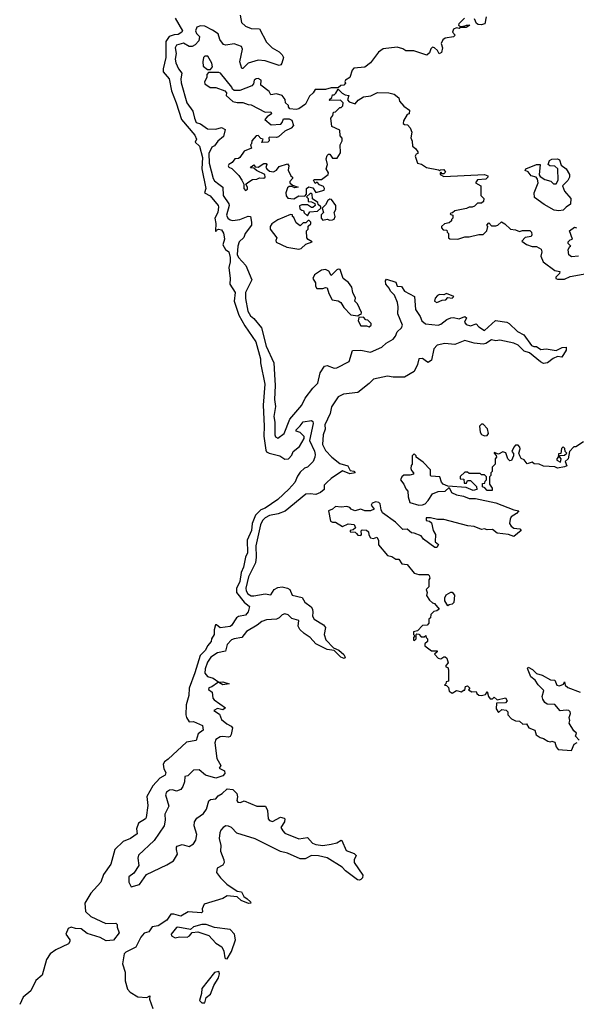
# Model space of a CAD drawing. Extents: x 2293830 to 2387798, y 66850 to 233222.
# Tile 103 of 192: x 2320239 to 2324198, y 191347 to 198345. Entities that reach past the tile are written whole.
import ezdxf

# ---------------------------------------------------------------- set-up
doc = ezdxf.new("R2010")
doc.units = 0

msp = doc.modelspace()

# ---------------------------------------------------------------- linework, layer by layer
at = {"layer": '0CON05XD'}
for points in [[(2321807.6, 198377.6), (2321817.5, 198325), (2321845, 198298.9), (2321885, 198281.4), (2321945, 198280), (2321994.1, 198184.1), (2322035.8, 198145), (2322085.4, 198115.4), (2322105.8, 198095), (2322114.3, 198075), (2322103.1, 198035), (2322096.4, 198023.6), (2322085, 198020), (2321985, 198052.5), (2321935, 198056.5), (2321865, 198035.7), (2321825, 197997.5), (2321818.3, 197998.3), (2321805.8, 198045), (2321824.5, 198135), (2321815.6, 198155), (2321765, 198172.3), (2321705, 198162.9), (2321687.9, 198167.9), (2321663.1, 198203.1), (2321650.9, 198245), (2321610.2, 198270.2), (2321555, 198299.4), (2321525, 198300), (2321497.8, 198292.2), (2321490, 198265), (2321495.6, 198245.6), (2321518.8, 198225), (2321513.8, 198195), (2321486.2, 198165), (2321465, 198154.4), (2321445, 198154.4), (2321405, 198177.8), (2321355.4, 198164.6), (2321345.6, 198145), (2321351.1, 198105), (2321345.3, 198065), (2321349.2, 198039.2), (2321368.8, 197995), (2321393.1, 197965), (2321385.4, 197925), (2321387.4, 197895), (2321427.2, 197755), (2321471.5, 197695), (2321481.4, 197645), (2321494.4, 197615), (2321525, 197605.4), (2321575, 197569.6), (2321635, 197566.9), (2321675, 197578.6), (2321701.2, 197565), (2321688.6, 197515), (2321648.2, 197481.8), (2321625, 197449.2), (2321605, 197439.4), (2321584.3, 197395), (2321586.9, 197325), (2321614.7, 197215), (2321625, 197199.6), (2321656.6, 197176.6), (2321683.3, 197155), (2321687.1, 197095), (2321726.5, 197036.5), (2321728.5, 197025), (2321710.5, 196955), (2321720, 196935), (2321735, 196923.3), (2321755, 196918.2), (2321805, 196925.6), (2321865, 196948), (2321880, 196945), (2321888.9, 196905), (2321886.9, 196885), (2321841.8, 196825), (2321833, 196797), (2321799.6, 196765), (2321790, 196735), (2321786.8, 196675), (2321796.2, 196655), (2321848.5, 196598.5), (2321890, 196495), (2321844.6, 196405), (2321844, 196364), (2321862.5, 196272.5), (2321880.5, 196240.5), (2321905, 196220.8), (2321958.6, 196155), (2321993.1, 196025), (2322046.7, 195906.7), (2322052.1, 195822.1), (2322055.9, 195745), (2322050.5, 195645), (2322057.5, 195595), (2322047.1, 195525), (2322053.6, 195485), (2322053.2, 195395), (2322059.6, 195379.6), (2322075, 195370.5), (2322119.5, 195405), (2322160.6, 195505), (2322245.2, 195604.8), (2322270.7, 195655), (2322323.3, 195725), (2322358.8, 195761.2), (2322375.6, 195834.4), (2322406.9, 195883.1), (2322425, 195886.4), (2322475, 195867.1), (2322495, 195870.5), (2322581.4, 195915), (2322607.1, 195992.9), (2322665, 195995.6), (2322735, 195981.1), (2322815, 196016.5), (2322845, 196046.2), (2322895.2, 196074.8)], [(2321343.8, 198355), (2321397.5, 198265), (2321392, 198255), (2321365, 198240), (2321337.8, 198237.8), (2321303.1, 198225), (2321279.3, 198190.7), (2321277.5, 198075), (2321259.2, 197995), (2321260, 197975), (2321301.4, 197925), (2321318.1, 197838.1), (2321352.9, 197755), (2321390.5, 197635), (2321485.6, 197525), (2321496, 197495), (2321486.7, 197475), (2321518.8, 197445), (2321539.1, 197365), (2321534.6, 197284.6), (2321563.9, 197146.1), (2321553.3, 197115), (2321593.9, 197093.9), (2321650, 197025), (2321654, 197015), (2321648.1, 196975), (2321626.9, 196935), (2321634.5, 196895.5), (2321632.5, 196845), (2321635, 196840), (2321640, 196850), (2321653.8, 196856.2), (2321675, 196851.2), (2321688.6, 196828.6), (2321692.5, 196802.5), (2321696, 196785), (2321684.3, 196745), (2321701.7, 196711.7), (2321725.5, 196695.5), (2321736.2, 196655), (2321736.7, 196623.3), (2321725.8, 196584.2), (2321735.7, 196505), (2321734.4, 196465), (2321770.5, 196405), (2321763.8, 196345), (2321796.9, 196245), (2321839.2, 196169.2), (2321918.2, 196055), (2321951.8, 195935), (2321951.2, 195905), (2321982.5, 195755), (2321971.5, 195605), (2321977.8, 195455), (2321974.5, 195385), (2321990, 195285), (2321995, 195274), (2322013.4, 195263.4), (2322090, 195245), (2322125, 195222.5), (2322150, 195225), (2322175, 195250), (2322183.3, 195276.7), (2322229.3, 195310.7), (2322261.7, 195368.3), (2322261.7, 195381.7), (2322235, 195410), (2322205, 195420), (2322205, 195430), (2322235, 195457.5), (2322255, 195487.5), (2322315, 195496.7), (2322325, 195490), (2322325.8, 195475.8), (2322300, 195355), (2322335, 195277.5), (2322341.2, 195255), (2322337.5, 195235), (2322326.7, 195205), (2322286.7, 195165), (2322265, 195157.5), (2322235, 195130), (2322215, 195100), (2322196.7, 195055), (2322152.7, 195007.3), (2322075, 194934), (2321985, 194874.4), (2321955, 194861.4), (2321915.6, 194824.4), (2321892.5, 194765), (2321888.6, 194715), (2321857.1, 194645), (2321859.2, 194555), (2321846, 194525), (2321831.2, 194455), (2321814.3, 194415.7), (2321805, 194352.5), (2321795, 194330), (2321780.6, 194305), (2321780, 194275), (2321835, 194205.7), (2321872.5, 194175), (2321863.6, 194136.4), (2321845, 194114), (2321795, 194103.8), (2321780, 194095), (2321745, 194038.8), (2321735, 194032), (2321665, 194022.5), (2321640, 194045), (2321632.5, 194045), (2321621.7, 194008.3), (2321623.3, 193975), (2321603.8, 193945), (2321600, 193925), (2321574.6, 193895.4), (2321560.5, 193865), (2321522.7, 193827.3), (2321485, 193703.3), (2321443.9, 193595), (2321442.2, 193542.2), (2321423.8, 193475), (2321420.9, 193405), (2321426, 193386), (2321443.9, 193353.9), (2321475, 193357.1), (2321538.6, 193328.6), (2321543.3, 193295), (2321509.5, 193270.5), (2321495, 193223.3), (2321425, 193210), (2321295, 193089.4), (2321269.1, 193070.9), (2321260, 193055), (2321265, 193020), (2321277.5, 192995), (2321274.4, 192975.6), (2321235, 192953.5), (2321185, 192900.6), (2321144.4, 192825), (2321149.5, 192760.5), (2321138.1, 192675), (2321133.8, 192665), (2321084.4, 192635), (2321070, 192595), (2321075, 192560), (2321028, 192525), (2320974.3, 192505), (2320915, 192448.1), (2320887.5, 192342.5), (2320835, 192270), (2320817.1, 192215), (2320745, 192138), (2320703, 192067), (2320706, 192006), (2320745, 191972.5), (2320852.7, 191922.7), (2320923, 191923), (2320932.5, 191915), (2320932, 191895), (2320945.7, 191855), (2320905, 191804.3), (2320855, 191797.8), (2320811.4, 191821.4), (2320719.6, 191849.6), (2320675, 191884.2), (2320635.6, 191885.6), (2320605, 191895.7), (2320583.7, 191886.3), (2320567.5, 191845), (2320596.1, 191806.1), (2320595.9, 191794.1), (2320585, 191777.5), (2320496.4, 191733.6), (2320456.2, 191705), (2320428.8, 191665), (2320398.8, 191555), (2320353.7, 191516.3), (2320317, 191443), (2320262.8, 191397.2), (2320238.8, 191345)], [(2323403.9, 198356.1), (2323362.5, 198315), (2323360, 198305), (2323375, 198297.5), (2323405, 198300), (2323417, 198307), (2323440, 198305), (2323415, 198290), (2323375, 198290), (2323365, 198283.3), (2323345, 198286.7), (2323325, 198277.5), (2323317.5, 198255), (2323337.5, 198235), (2323323.6, 198223.6), (2323265, 198213.3), (2323249.3, 198200.7), (2323237.5, 198175), (2323247.5, 198145), (2323238.3, 198111.7), (2323221.7, 198101.7), (2323210, 198125), (2323190, 198145), (2323175, 198150), (2323163.3, 198136.7), (2323155, 198110), (2323135, 198092.5), (2323043, 198123), (2322985, 198122.5), (2322965, 198137.5), (2322925, 198150), (2322825, 198138.8), (2322790, 198115), (2322735, 198037.5), (2322695, 198007.5), (2322615, 198000), (2322603, 197987), (2322587.5, 197935), (2322557.5, 197915), (2322552.5, 197905), (2322557.5, 197892.5), (2322545, 197880), (2322523.3, 197876.7), (2322505, 197860), (2322455, 197860), (2322415, 197847.5), (2322341.2, 197848.8), (2322326.2, 197823.8), (2322299.3, 197800.7), (2322272.5, 197745), (2322225, 197711.2), (2322205, 197706.7), (2322160.7, 197710.7), (2322150, 197725), (2322150, 197735), (2322130, 197755), (2322127, 197777), (2322106.7, 197806.7), (2322065, 197816.7), (2322025, 197810), (2322012.5, 197835), (2321955, 197880), (2321957.5, 197915), (2321936.4, 197926.4), (2321920, 197925), (2321907.5, 197915), (2321901.7, 197888.3), (2321890, 197875), (2321805, 197841.2), (2321765, 197842.5), (2321751.7, 197851.7), (2321747.5, 197865), (2321667.5, 197965), (2321655, 197970), (2321581.7, 197968.3), (2321570, 197955), (2321570, 197935), (2321553, 197903), (2321555, 197890), (2321593, 197863), (2321635, 197862.5), (2321698.3, 197838.3), (2321710, 197825), (2321707.5, 197805), (2321755, 197763.3), (2321785, 197756.2), (2321826.4, 197756.4), (2321865, 197741.2), (2321885, 197740), (2321985, 197687.5), (2322025, 197690), (2322030, 197675), (2322000, 197655), (2321983.3, 197635), (2322028.3, 197598.3), (2322097, 197603), (2322107, 197613), (2322115, 197640), (2322155, 197640), (2322175, 197630), (2322186.7, 197593.3), (2322170, 197575), (2322125, 197553.3), (2322078.8, 197511.2), (2322065, 197506.7), (2322015, 197510), (2322010, 197505), (2322012.5, 197485), (2322005, 197473.3), (2321961.7, 197471.7), (2321970, 197495), (2321955, 197500), (2321935, 197522.5), (2321921.7, 197518.3), (2321890, 197485), (2321887, 197463), (2321880, 197455), (2321887.5, 197432.5), (2321835, 197410), (2321805, 197366.2), (2321795, 197358.8), (2321770, 197355), (2321751.2, 197328.8), (2321727.5, 197315), (2321722.5, 197305), (2321727, 197297), (2321747.7, 197287.7), (2321797.5, 197237.5), (2321820, 197205), (2321832.5, 197175), (2321833.3, 197145), (2321845, 197130), (2321859.2, 197140.8), (2321858.8, 197155), (2321847.5, 197175), (2321861.4, 197188.6), (2321895, 197208.8), (2321925, 197212), (2321945, 197222), (2321975, 197219.2), (2321986, 197225), (2321983.3, 197245), (2321923, 197273), (2321905, 197290), (2321881.7, 197291.7), (2321885, 197300), (2321905, 197312.5), (2321915, 197300), (2321935, 197296.7), (2321975, 197322.5), (2321991.7, 197321.7), (2321997.5, 197315), (2321990, 197295), (2321996.7, 197285), (2322015, 197268.8), (2322045, 197262.9), (2322065.8, 197274.2), (2322085, 197302.5), (2322145, 197320), (2322152.5, 197305), (2322147.5, 197275), (2322167.5, 197235), (2322180, 197225), (2322180, 197215), (2322160, 197195), (2322160, 197185), (2322178.3, 197168.3), (2322220, 197155), (2322195, 197150), (2322175, 197160), (2322155, 197160), (2322145, 197150), (2322132.5, 197115), (2322133.6, 197093.6), (2322146.1, 197076.1), (2322188.3, 197071.7), (2322225, 197092.5), (2322268.3, 197091.7), (2322280, 197105), (2322280, 197145), (2322295, 197157.5), (2322325, 197150), (2322345, 197117.5), (2322405, 197132.5), (2322407.5, 197145), (2322399.3, 197159.3), (2322371.7, 197171.7), (2322355, 197190), (2322341.7, 197181.7), (2322330, 197205), (2322335, 197210), (2322385, 197210), (2322433.3, 197245), (2322436.4, 197256.4), (2322420, 197285), (2322428.8, 197315), (2322420, 197355), (2322425, 197380), (2322435, 197390), (2322445, 197390), (2322465, 197360), (2322498.3, 197361.7), (2322521.7, 197398.3), (2322517.5, 197455), (2322532.5, 197485), (2322531.7, 197501.7), (2322518.3, 197518.3), (2322515, 197560), (2322460, 197585), (2322452.5, 197645), (2322467, 197663), (2322471.7, 197688.3), (2322485, 197690), (2322515, 197720), (2322525, 197720), (2322538.3, 197731.7), (2322540, 197755), (2322521.7, 197771.7), (2322445, 197770), (2322440, 197775), (2322458.3, 197791.7), (2322465, 197810), (2322475, 197810), (2322488.3, 197821.7), (2322505, 197850), (2322533, 197823), (2322555, 197810), (2322580, 197805), (2322570, 197775), (2322581.7, 197761.7), (2322625, 197746.7), (2322646.1, 197773.9), (2322685, 197796.7), (2322735.7, 197804.3), (2322785, 197826.2), (2322863.9, 197823.9), (2322902.5, 197815), (2322935, 197790), (2322940, 197765), (2322970.5, 197730.5), (2323011.7, 197701.7), (2323010, 197675), (2322995, 197670), (2322970, 197625), (2322967, 197607), (2322975, 197600), (2322998.3, 197598.3), (2323017, 197577), (2323027.5, 197545), (2323020, 197505), (2323031.7, 197481.7), (2323032.5, 197445), (2323055, 197430), (2323070, 197405), (2323070, 197395), (2323060, 197390), (2323052.5, 197375), (2323067.5, 197325), (2323097.7, 197317.7), (2323133.6, 197293.6), (2323217, 197277), (2323225, 197270), (2323233, 197277), (2323255, 197280), (2323268.3, 197261.7), (2323255, 197250), (2323245, 197250), (2323235, 197260), (2323230, 197255), (2323230, 197245), (2323255, 197230), (2323545, 197245.4), (2323570, 197235), (2323570, 197225), (2323555, 197211.4), (2323495, 197207.5), (2323480, 197185), (2323520, 197165), (2323520, 197095), (2323540, 197075), (2323538.3, 197051.7), (2323525, 197040), (2323495, 197040), (2323475, 197020), (2323457, 197013), (2323435, 197012.5), (2323416.4, 197003.6), (2323335, 196987.5), (2323318.3, 196971.7), (2323305, 196970), (2323300, 196965), (2323305, 196960)], [(2323557.5, 198365), (2323547.5, 198315), (2323521.7, 198308.3), (2323500.8, 198310.8), (2323487.5, 198317.5), (2323475, 198350)], [(2321595, 197990), (2321609.3, 198010.7), (2321606.7, 198035), (2321576.7, 198085), (2321555, 198085.7), (2321546.2, 198075), (2321541.2, 198045), (2321543.3, 198015), (2321575, 197990), (2321595, 197990)], [(2324075, 196985.8), (2324040.5, 196990.5), (2323970.3, 197030.3), (2323900.7, 197080.7), (2323897.5, 197115), (2323926, 197185), (2323921.2, 197211.2), (2323912.5, 197225), (2323877.5, 197235), (2323855, 197263.3), (2323835, 197272.5), (2323840, 197285), (2323915, 197316.2), (2323940, 197315), (2323933.3, 197243.3), (2323940.5, 197230.5), (2323975, 197210), (2324016.1, 197196.1), (2324035, 197177.5), (2324055, 197177.5), (2324068.8, 197205), (2324066, 197286), (2324045, 197304), (2324010, 197305), (2323997.5, 197315), (2324007, 197343), (2324025, 197352.5), (2324063.6, 197356.4), (2324077.7, 197347.7), (2324090.8, 197310.8), (2324125.7, 197285.7), (2324150, 197245), (2324149.1, 197225), (2324138.8, 197201.2), (2324101.2, 197165), (2324114, 197125), (2324158.8, 197075), (2324156.4, 197033.6), (2324125, 197012.5), (2324105, 196990), (2324075, 196985.8)], [(2322285, 196950), (2322301.7, 196978.3), (2322357, 196983), (2322380, 197005), (2322380, 197015), (2322361.7, 197031.7), (2322360, 197045), (2322321.7, 197071.7), (2322320, 197105), (2322315, 197110), (2322305, 197110), (2322280, 197085), (2322290, 197075), (2322291.7, 197051.7), (2322315, 197050), (2322338.3, 197038.3), (2322340, 197025), (2322325, 197010), (2322315, 197010), (2322285, 197030), (2322245, 197030), (2322228.3, 197021.7), (2322231.7, 197001.7), (2322245, 196990), (2322258.3, 196988.3), (2322261.7, 196971.7), (2322285, 196950)], [(2322445, 196920), (2322465, 196922.5), (2322475, 196927.5), (2322483.3, 196945), (2322476.2, 196975), (2322487.5, 196995), (2322486.7, 197025), (2322455.9, 197065.9), (2322445, 197070), (2322430, 197060), (2322415, 197030), (2322390, 197005), (2322400, 196975), (2322383, 196957), (2322382.5, 196935), (2322395, 196920), (2322425, 196927.5), (2322445, 196920)], [(2322225, 196713.8), (2322240.7, 196719.3), (2322275, 196750), (2322320, 196765), (2322291.7, 196781.7), (2322282.5, 196795), (2322280, 196845), (2322290, 196855), (2322291.7, 196878.3), (2322310, 196895), (2322310, 196905), (2322298.3, 196918.3), (2322291.7, 196918.3), (2322275, 196900), (2322255, 196900), (2322235, 196880), (2322205, 196900), (2322188.3, 196938.3), (2322180, 196945), (2322178.3, 196958.3), (2322165, 196960), (2322075, 196922), (2322032, 196895), (2322020, 196875), (2322020, 196855), (2322067.5, 196795), (2322060, 196775), (2322064.1, 196764.1), (2322138.3, 196728.3), (2322225, 196713.8)], [(2323305, 196960), (2323320, 196955), (2323320, 196935), (2323310, 196925), (2323310, 196915), (2323295, 196900), (2323260, 196895), (2323240, 196875), (2323240, 196865), (2323251.7, 196851.7), (2323278.3, 196848.3), (2323280, 196835), (2323290, 196825), (2323290, 196795), (2323298.3, 196788.3), (2323355, 196785.8), (2323405, 196801.2), (2323435, 196800.8), (2323505, 196817.5), (2323535, 196817.5), (2323562.5, 196845), (2323570, 196875), (2323562.5, 196885), (2323575, 196900), (2323595, 196880), (2323625, 196880), (2323640, 196885), (2323665, 196907.5), (2323690, 196895), (2323730, 196855), (2323765, 196851.2), (2323795, 196840), (2323815, 196846.7), (2323867, 196847), (2323880, 196835), (2323882.5, 196815), (2323877.5, 196805), (2323835, 196797.5), (2323811.7, 196771.7), (2323845, 196747.5), (2323883.6, 196733.6), (2323915, 196732.5), (2323947.5, 196715), (2323952.5, 196695), (2323946.7, 196665), (2323962.5, 196625), (2324045, 196563.3), (2324080, 196555), (2324078.3, 196541.7), (2324052.5, 196515), (2324052.5, 196505), (2324065, 196500), (2324115, 196500), (2324155, 196518.8), (2324300, 196545)], [(2324215, 196663.8), (2324165, 196660.5), (2324143.9, 196673.9), (2324140.3, 196709.7), (2324150, 196730), (2324160, 196735), (2324140, 196755), (2324140, 196765), (2324155, 196780), (2324170, 196785), (2324150, 196845), (2324185, 196870), (2324200, 196865)], [(2322645, 196240), (2322655, 196250), (2322668.3, 196251.7), (2322670, 196265), (2322642.5, 196325), (2322622.5, 196345), (2322626.7, 196365), (2322607.5, 196405), (2322602.5, 196445), (2322577.7, 196477.7), (2322540, 196505), (2322519.3, 196569.3), (2322505, 196572.5), (2322495, 196566.7), (2322455, 196527.5), (2322437.6, 196557.6), (2322415, 196568.5), (2322386.7, 196565), (2322335, 196532.5), (2322323.8, 196505), (2322343.3, 196475), (2322342, 196452), (2322353.3, 196435), (2322395, 196433.8), (2322415, 196442.5), (2322425, 196440), (2322438.3, 196398.3), (2322462.5, 196355), (2322505, 196346.2), (2322522.5, 196335), (2322545, 196300), (2322595, 196246.2), (2322645, 196240)], [(2322895.2, 196074.8), (2322912.7, 196095), (2322925, 196125.7), (2322954.4, 196155), (2322961.1, 196175), (2322927.7, 196255), (2322931.2, 196305), (2322925.5, 196335), (2322906, 196386), (2322877.1, 196415), (2322867.5, 196437.5), (2322843.3, 196465), (2322840.6, 196489.4), (2322848.8, 196501.2), (2322915, 196478.6), (2322925, 196450), (2322955, 196449.2), (2322976.2, 196415), (2323046.8, 196376.8), (2323054.6, 196284.6), (2323087.5, 196235), (2323100, 196205), (2323125, 196182.7), (2323215, 196174.5), (2323235, 196180.5), (2323277, 196213), (2323305, 196226.4), (2323325, 196228.9), (2323365, 196218.7), (2323405, 196235.8), (2323416.2, 196226.2), (2323403.1, 196195), (2323415, 196178.1), (2323445, 196170), (2323485, 196184.3), (2323505, 196163.1), (2323545, 196136.2), (2323623.9, 196206.1), (2323705, 196194.2), (2323720, 196185), (2323780, 196130), (2323826, 196106), (2323879.5, 196029.5), (2323895, 196022.7), (2323915, 196023.3), (2323945, 196000.5), (2323984.5, 196004.5), (2324055, 195994.4), (2324097.5, 196015), (2324125, 196016.7), (2324126.5, 195995), (2324095, 195946), (2324065, 195950), (2324033.8, 195936.2), (2323992.9, 195907.1), (2323965, 195902.3), (2323942.9, 195912.9), (2323865, 195977.1), (2323828.3, 195988.3), (2323785, 196031.9), (2323755, 196045.6), (2323655, 196067.8), (2323625, 196063.1), (2323595, 196069.1), (2323555, 196043.5), (2323535, 196038.5), (2323472.5, 196045), (2323405, 196064.4), (2323335, 196036.8), (2323263.1, 196043.1), (2323207.7, 196032.3), (2323185.7, 196005), (2323167.1, 195925), (2323145, 195908.8), (2323133.3, 195915), (2323105, 195936.9), (2323077.5, 195935), (2323068, 195895), (2323043.8, 195845), (2322975, 195803.6), (2322895, 195804.1), (2322855, 195811.8), (2322755, 195790.7), (2322725, 195759.1), (2322645, 195696.4), (2322543.1, 195683.1), (2322505.3, 195665), (2322456.5, 195593.5), (2322448.1, 195545), (2322408.9, 195465), (2322412, 195435), (2322396.4, 195395), (2322392.5, 195325), (2322415, 195283.1), (2322458.1, 195235), (2322515, 195191.5), (2322572, 195175), (2322590, 195140), (2322615, 195135.8), (2322626.2, 195125), (2322587, 195117), (2322535, 195139.1), (2322454.2, 195085), (2322424.5, 195055.5), (2322405, 195037.5), (2322403.8, 195005), (2322378.8, 194985), (2322345, 194970.5), (2322305, 194976.2), (2322275, 194972.9), (2322128.2, 194851.8), (2322077.4, 194832.6), (2322015, 194820.6), (2321985, 194805.3), (2321965.4, 194785), (2321952.2, 194755), (2321919.3, 194605), (2321920.7, 194525), (2321915.2, 194485), (2321867.4, 194385), (2321848, 194305), (2321849.3, 194285), (2321861.5, 194265), (2321885, 194251.3), (2321905, 194249.1), (2321985, 194263.6), (2322025, 194256.2), (2322048.9, 194295), (2322075, 194309.1), (2322105, 194314.7), (2322145, 194305.3), (2322160, 194295), (2322178, 194255), (2322248.6, 194238.6), (2322267.8, 194205), (2322311.2, 194171.2), (2322321.5, 194155), (2322324.5, 194134.5), (2322322.2, 194105), (2322333.8, 194083.8), (2322400, 194045), (2322413.8, 194025), (2322405.5, 193975), (2322417.6, 193937.6), (2322470.7, 193880.7), (2322510, 193865), (2322545, 193832.5), (2322553.3, 193815), (2322547.5, 193805), (2322523.8, 193815), (2322475, 193862.5), (2322425, 193869.1), (2322345, 193910), (2322305, 193954.5), (2322261.7, 193981.7), (2322231, 194011), (2322219.6, 194035), (2322224.3, 194075), (2322175, 194088.1), (2322149.2, 194115), (2322125, 194123.2), (2322105, 194115.9), (2322085.2, 194094.8), (2322065.7, 194084.3), (2321995, 194080.6), (2321961.6, 194068.4), (2321928.6, 194041.4), (2321852.7, 193997.3), (2321818.1, 193955), (2321765, 193945.8), (2321745, 193936.4), (2321715.3, 193905), (2321702.6, 193857.4), (2321645.8, 193845), (2321598.5, 193815), (2321575, 193778.6), (2321557.5, 193732.5), (2321555, 193700), (2321575, 193676.5), (2321615.6, 193665), (2321655, 193636.7), (2321685, 193639.1), (2321730, 193625), (2321685, 193617.1), (2321655, 193633.3), (2321645, 193632), (2321606.1, 193603.9), (2321585, 193596.2), (2321581.2, 193585), (2321607.5, 193565), (2321613, 193523), (2321621.7, 193511.7), (2321702.5, 193455), (2321685, 193440), (2321645, 193450), (2321620, 193435), (2321660, 193410), (2321675, 193371.4), (2321711.2, 193341.2), (2321744, 193325), (2321752.1, 193312.1), (2321744.2, 193265.8), (2321735, 193251.2), (2321724.3, 193245.7), (2321685, 193251.1), (2321665, 193247.8), (2321635, 193228.1), (2321626.4, 193205), (2321641.8, 193095), (2321670, 193045), (2321657.5, 193025), (2321695, 193006.7), (2321697, 192987), (2321685, 192970.6), (2321635, 192954.4), (2321560, 192975), (2321515, 193013.3), (2321475, 193010.8), (2321435, 192970), (2321413.3, 192966.7), (2321410.5, 192929.5), (2321398.8, 192895), (2321384.3, 192875), (2321355, 192862.7), (2321325, 192870.9), (2321305, 192869.5), (2321282, 192855), (2321276.7, 192835), (2321298.8, 192755), (2321271.7, 192698.3), (2321274.2, 192655), (2321265.7, 192615), (2321195, 192512), (2321083.6, 192406.4), (2321080, 192385), (2321087.3, 192332.7), (2321050.6, 192279.4), (2321015.9, 192254.1), (2321016, 192215), (2321031.7, 192181.7), (2321092.1, 192197.9), (2321141.2, 192268.8), (2321285, 192338), (2321332.7, 192367.3), (2321362.5, 192415), (2321353.6, 192446.4), (2321353.3, 192465), (2321359.3, 192470.7), (2321395, 192483.8), (2321445, 192469.2), (2321475, 192488), (2321492.5, 192515), (2321499.4, 192555), (2321480.8, 192615), (2321482.5, 192645), (2321499.1, 192670.9), (2321546.1, 192703.9), (2321567.1, 192735), (2321585, 192792.5), (2321595, 192803.3), (2321635, 192807.5), (2321650, 192830), (2321680, 192845), (2321715, 192877.5), (2321755, 192873.1), (2321783.3, 192845), (2321789.2, 192820.8), (2321782.5, 192795), (2321790, 192785), (2321809.3, 192780.7), (2321835, 192793.3), (2321925.5, 192755.5), (2321986.2, 192756.2), (2322002.7, 192725), (2322006.2, 192666.2), (2322015, 192653.3), (2322036.4, 192646.4), (2322095, 192676.4), (2322120.6, 192670.6), (2322125.7, 192665), (2322122.5, 192645), (2322097.5, 192605), (2322109.5, 192579.5), (2322125, 192564), (2322225, 192522.5), (2322285, 192532.5), (2322322.7, 192492.7), (2322345, 192482.5), (2322395, 192477.1), (2322455, 192484.3), (2322494.3, 192495.7), (2322525, 192513.3), (2322530.7, 192510.7), (2322561.3, 192441.3), (2322618, 192418), (2322632, 192405), (2322618.8, 192375), (2322618.8, 192355), (2322680, 192265), (2322676.2, 192245), (2322666.2, 192235), (2322655, 192229.2), (2322642.8, 192232.8), (2322556.2, 192295), (2322531.7, 192321.7), (2322425, 192388.5), (2322365, 192401.4), (2322315, 192404), (2322268.5, 192381.5), (2322235, 192382.2), (2322145, 192422.5), (2322094.1, 192434.1), (2321915, 192524.5), (2321784.3, 192564.3), (2321744.5, 192604.5), (2321725, 192614.4), (2321705, 192615.5), (2321685.8, 192605), (2321670.6, 192585), (2321661.9, 192565), (2321658.5, 192525), (2321668.5, 192475), (2321667.5, 192435), (2321692, 192375), (2321694.2, 192355), (2321683, 192337), (2321643.3, 192315), (2321640, 192285), (2321668, 192245), (2321711.7, 192201.7), (2321785, 192150.8), (2321815.6, 192145.6), (2321833.8, 192113.8), (2321857.6, 192097.6), (2321880, 192075), (2321882.5, 192065), (2321867, 192063), (2321815, 192085.6), (2321785, 192110.8), (2321715, 192118.8), (2321685, 192098.8), (2321551.7, 192058.3), (2321537.5, 192025), (2321540, 192005), (2321531.7, 191998.3), (2321436.4, 192003.6), (2321385, 191974.4), (2321335, 191989.1), (2321315, 191988.9), (2321285.5, 191944.5), (2321225, 191905.8), (2321181.4, 191898.6), (2321158.3, 191861.7), (2321125, 191854), (2321100.8, 191825), (2321065, 191753.3), (2320995, 191717.5), (2320982, 191705), (2320971.2, 191635), (2320988, 191575), (2320988, 191515), (2321005.7, 191455), (2321023.7, 191433.7), (2321080.3, 191400.3), (2321143.8, 191396.2), (2321165, 191407.5), (2321163.3, 191385), (2321186.4, 191316.4)], [(2323205, 196333.8), (2323245, 196352.5), (2323270, 196355), (2323285, 196370), (2323315, 196366.7), (2323328, 196378), (2323275, 196400), (2323255, 196390), (2323225, 196392.5), (2323210, 196385), (2323193.3, 196365), (2323190, 196345), (2323205, 196333.8)], [(2322725, 196162.5), (2322740, 196175), (2322740, 196185), (2322715, 196210), (2322701.7, 196211.7), (2322685, 196230), (2322651.7, 196228.3), (2322647.5, 196205), (2322665, 196170), (2322705, 196170), (2322725, 196162.5)], [(2323545, 195387.5), (2323565, 195390), (2323572.5, 195405), (2323566.7, 195436.7), (2323535, 195470), (2323525, 195470), (2323510, 195455), (2323513.3, 195413.3), (2323525, 195397.5), (2323545, 195387.5)], [(2324250, 195345), (2324195, 195310), (2324181.7, 195308.3), (2324150, 195275), (2324140, 195225), (2324120, 195205), (2324130, 195175), (2324115, 195167.5), (2324065, 195156.7), (2324045, 195167.5), (2323965, 195171.4), (2323935, 195186.2), (2323898.3, 195188.3), (2323885, 195200), (2323848.3, 195188.3), (2323826.4, 195216.4), (2323807, 195227), (2323797.5, 195245), (2323790, 195265), (2323800, 195295), (2323797, 195307), (2323785, 195320), (2323765, 195320), (2323753, 195307), (2323740, 195275), (2323751.7, 195261.7), (2323752.5, 195245), (2323737, 195213), (2323725, 195210), (2323710, 195225), (2323697, 195267), (2323675, 195272.5), (2323645, 195257.5), (2323615, 195270), (2323613, 195263), (2323628.3, 195248.3), (2323630, 195235), (2323620, 195225), (2323620, 195185), (2323600, 195165), (2323600, 195135), (2323590, 195125), (2323590, 195105), (2323580, 195095), (2323580, 195045), (2323600, 195015), (2323600, 195000), (2323565, 195000), (2323548.3, 195018.3), (2323530, 195025), (2323531.7, 195048.3), (2323548.3, 195051.7), (2323550, 195065), (2323560, 195075), (2323560, 195095), (2323545, 195110), (2323525, 195110), (2323515, 195120), (2323435, 195120), (2323425, 195130), (2323405, 195130), (2323371.7, 195098.3), (2323371.7, 195081.7), (2323398.3, 195078.3), (2323401.7, 195051.7), (2323418.3, 195051.7), (2323425, 195070), (2323445, 195070), (2323488.3, 195028.3), (2323490, 195005), (2323465, 195000), (2323415, 195020), (2323285, 195030), (2323250, 195045), (2323238.3, 195058.3), (2323226.7, 195096.7), (2323165, 195100), (2323160, 195105), (2323160, 195145), (2323109.3, 195199.3), (2323060, 195235), (2323060, 195245), (2323045, 195260), (2323030, 195245), (2323030, 195185), (2323023, 195177), (2323020, 195155), (2323025, 195140), (2323040, 195125), (2323040, 195115), (2323015, 195107.5), (2322972.3, 195107.7), (2322956.7, 195095), (2322947.5, 195075), (2322972.5, 195045), (2322985, 195010), (2323000, 194995), (2323003.3, 194955), (2323015, 194914.3), (2323077.5, 194895), (2323103, 194897), (2323122.5, 194905), (2323145, 194927.5), (2323175, 194976.2), (2323215, 194992), (2323265.8, 194994.2), (2323295, 195020), (2323310, 194985), (2323345, 194967.5), (2323395, 194958.8), (2323435, 194942.9), (2323481.3, 194941.3), (2323625, 194910.8), (2323755, 194861.2), (2323790, 194855), (2323772.5, 194835), (2323735, 194811.2), (2323727.5, 194795), (2323723.8, 194765), (2323733.8, 194745), (2323755, 194730), (2323795.9, 194725.9), (2323806.7, 194715), (2323755, 194670.8), (2323715, 194686.5), (2323635.5, 194695.5), (2323601.9, 194721.9), (2323565, 194719.4), (2323545, 194725.7), (2323525, 194720.8), (2323472.5, 194742.5), (2323427.2, 194747.2), (2323255, 194792.9), (2323212, 194792), (2323160, 194805), (2323130, 194805), (2323130, 194785), (2323155, 194780), (2323168.3, 194768.3), (2323180, 194715), (2323197, 194687), (2323193.3, 194635), (2323217.5, 194615), (2323206.7, 194593.3), (2323193, 194593), (2323112.3, 194652.3), (2323095, 194676.2), (2323045, 194696.7), (2323025, 194697.5), (2322995, 194723.3), (2322965, 194722.5), (2322913, 194773), (2322820.7, 194840.7), (2322810.7, 194860.7), (2322802.5, 194905), (2322794.3, 194914.3), (2322772, 194918), (2322745, 194910), (2322740, 194895), (2322760, 194865), (2322735, 194853.3), (2322693.6, 194853.6), (2322665, 194866.2), (2322623.8, 194853.8), (2322597, 194867), (2322588.3, 194878.3), (2322565, 194886), (2322525, 194881.2), (2322485, 194886.2), (2322463.6, 194866.4), (2322436.7, 194855), (2322450.7, 194780.7), (2322465, 194773.8), (2322485, 194774), (2322535, 194743.3), (2322575, 194762.5), (2322617, 194757), (2322627, 194733), (2322611.7, 194718.3), (2322590, 194715), (2322590, 194705), (2322625, 194702.5), (2322635, 194692.5), (2322645, 194682.5), (2322665, 194680), (2322670, 194685), (2322668.3, 194711.7), (2322675, 194720), (2322707, 194717), (2322720, 194705), (2322723, 194683), (2322735, 194662.5), (2322755, 194657.5), (2322778.3, 194668.3), (2322790, 194645), (2322791.7, 194611.7), (2322855, 194537.5), (2322885, 194530), (2322915, 194510), (2322935, 194510), (2322958.3, 194478.3), (2322995, 194472.5), (2323045, 194412.5), (2323077, 194403), (2323145, 194402.5), (2323152.5, 194395), (2323157.5, 194375), (2323150, 194365), (2323150, 194315), (2323130, 194295), (2323137.5, 194275), (2323133, 194253), (2323155, 194220), (2323175, 194200), (2323190, 194195), (2323222.5, 194155), (2323205, 194142.5), (2323185, 194140), (2323163.3, 194116.7), (2323160, 194095), (2323150, 194085), (2323150, 194055), (2323138.3, 194041.7), (2323105, 194040), (2323068.3, 194001.7), (2323040, 193995), (2323040, 193975), (2323050, 193965), (2323040, 193955), (2323040, 193935), (2323048.3, 193931.7), (2323060, 193945), (2323060, 193975), (2323065, 193980), (2323078.3, 193978.3), (2323095, 193960), (2323115, 193960), (2323128.3, 193968.3), (2323130, 193955), (2323140, 193945), (2323140, 193925), (2323121.7, 193908.3), (2323120, 193895), (2323168.3, 193858.3), (2323208.3, 193858.3), (2323208.3, 193851.7), (2323190, 193835), (2323215, 193807.5), (2323235, 193802.5), (2323255, 193817.5), (2323265, 193817.5), (2323276.1, 193806.1), (2323287.5, 193775), (2323270, 193755), (2323270, 193745), (2323285, 193740), (2323290, 193725), (2323290, 193645), (2323271.7, 193638.3), (2323270, 193625), (2323260, 193615), (2323275, 193612.5), (2323289.3, 193599.3), (2323293.8, 193573.8), (2323315, 193557.5), (2323345, 193577.5), (2323381.7, 193568.3), (2323395, 193580), (2323405, 193580), (2323410, 193605), (2323425, 193610), (2323440, 193595), (2323431.7, 193581.7), (2323455, 193567.5), (2323485, 193570), (2323490, 193555), (2323505, 193543.8), (2323525, 193541.2), (2323551.7, 193548.3), (2323565, 193570), (2323572.5, 193535), (2323585, 193517.5), (2323601.7, 193518.3), (2323615, 193530), (2323635, 193510), (2323695, 193526.2), (2323706.7, 193505), (2323695, 193490), (2323631.7, 193488.3), (2323628.3, 193448.3), (2323645, 193420), (2323668.3, 193441.7), (2323698.3, 193438.3), (2323710, 193425), (2323710, 193405), (2323737.5, 193375), (2323765, 193362.5), (2323795, 193360), (2323818.3, 193338.3), (2323845, 193340), (2323861.7, 193311.7), (2323902.5, 193295), (2323913.6, 193263.6), (2323942.3, 193242.3), (2323965, 193237.5), (2323995, 193217.5), (2324015, 193212.5), (2324025, 193217.5), (2324045, 193210), (2324056.1, 193176.1), (2324068.8, 193158.8), (2324165, 193150), (2324182.5, 193195), (2324205, 193207.5)], [(2324085, 195200), (2324090, 195225), (2324080, 195235), (2324081.7, 195248.3), (2324115, 195250), (2324130, 195265), (2324120, 195275), (2324117, 195297), (2324105, 195310), (2324093, 195297), (2324088.3, 195261.7), (2324071.7, 195258.3), (2324070, 195235), (2324060, 195225), (2324060, 195215), (2324085, 195200)], [(2323285, 194180), (2323262.5, 194215), (2323262.5, 194235), (2323273.6, 194256.4), (2323305, 194277.5), (2323315, 194276.7), (2323332.5, 194255), (2323327, 194203), (2323315, 194190), (2323293, 194187), (2323285, 194180)], [(2324217.5, 193225), (2324193, 193253), (2324200, 193275), (2324180.7, 193290.7), (2324146.7, 193345), (2324153.3, 193365), (2324146.7, 193385), (2324158, 193415), (2324153.8, 193425), (2324144.2, 193434.2), (2324125, 193438.6), (2324083.6, 193433.6), (2324045, 193478.8), (2323990.7, 193480.7), (2323975, 193492.5), (2323960, 193515), (2323955.8, 193535), (2323966.4, 193576.4), (2323927, 193617), (2323905, 193650), (2323875, 193673.8), (2323850, 193735), (2323855, 193742.5), (2323885.6, 193725.6), (2323915, 193698.8), (2323955, 193687.5), (2324015, 193653.3), (2324045, 193650), (2324060, 193615), (2324078.3, 193611.7), (2324107.5, 193622.5), (2324115, 193640), (2324120, 193615), (2324138.3, 193598.3), (2324225, 193566.7)], [(2321715, 191670), (2321745, 191722.5), (2321774, 191805), (2321766.8, 191846.8), (2321735, 191880), (2321625, 191894.3), (2321565.8, 191914.2), (2321535, 191914.2), (2321475, 191898.8), (2321455, 191880), (2321363.8, 191896.2), (2321355, 191892.9), (2321316, 191845), (2321318.8, 191835), (2321345, 191820), (2321375.9, 191825.9), (2321430, 191825), (2321447.5, 191835), (2321465, 191857.5), (2321505, 191862.5), (2321585, 191836.7), (2321635, 191782.5), (2321676.1, 191756.1), (2321690, 191725), (2321698.3, 191678.3), (2321701.7, 191671.7), (2321715, 191670)], [(2321555, 191356.7), (2321566.2, 191395), (2321595, 191420), (2321620, 191480), (2321654, 191535), (2321660, 191565), (2321655, 191580), (2321625, 191572.5), (2321535, 191460), (2321533.3, 191425), (2321517.5, 191375), (2321535, 191358.8), (2321555, 191356.7)]]:
    msp.add_lwpolyline(points, dxfattribs=at)

doc.saveas('drawing.dxf')
